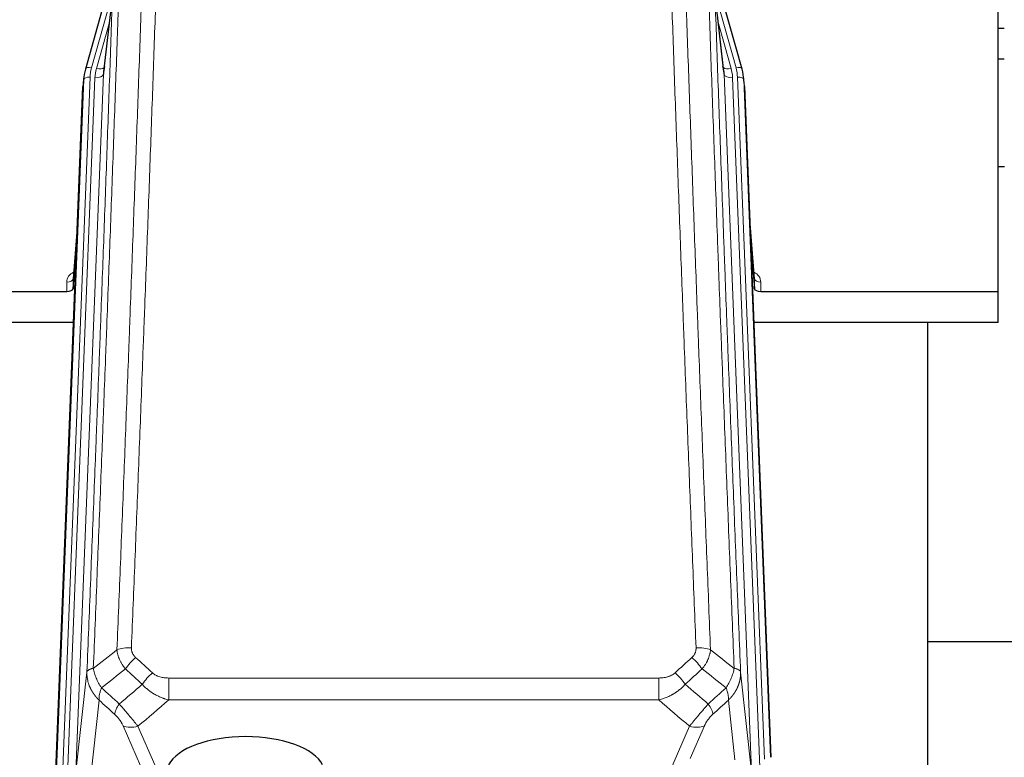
# Model space of a CAD drawing. Header units: inches. Extents: x 0 to 23760, y -13 to 16800.
# Tile 38 of 209: x 4834 to 5303, y 8328 to 8679. Entities that reach past the tile are written whole.
import ezdxf

# ---------------------------------------------------------------- set-up
doc = ezdxf.new("R2010")
doc.units = ezdxf.units.IN
doc.layers.add('254', color=7, linetype='Continuous', true_color=0xffffff)

msp = doc.modelspace()

# ---------------------------------------------------------------- linework, layer by layer
at = {"layer": '254', "color": 2, "linetype": 'Continuous', "lineweight": 25}
for p, q in [((4887.902, 8734.819), (4865.728, 8655.933)), ((5178.183, 8655.933), (5156.009, 8734.819)), ((5299.956, 8550.15), (5299.956, 8695.618)), ((4878.764, 8693.132), (4874.348, 8654.613)), ((5169.563, 8654.613), (5165.147, 8693.132)), ((5302.948, 8675.157), (5299.94, 8675.157)), ((5302.937, 8660.659), (5299.948, 8660.659)), ((4865.728, 8655.933), (4865.709, 8655.837)), ((5178.202, 8655.837), (5178.183, 8655.933)), ((4865.047, 8652.471), (4864.673, 8649.212)), ((5179.238, 8649.212), (5178.864, 8652.471)), ((4851.434, 8314.426), (4864.551, 8647.627)), ((5179.36, 8647.627), (5191.927, 8328.415)), ((5303.001, 8609.415), (5299.985, 8609.415)), ((4862.06, 8584.356), (4859.853, 8556.156)), ((5184.058, 8556.156), (5181.851, 8584.356)), ((4859.857, 8551.4), (4861.68, 8574.682)), ((5182.231, 8574.682), (5184.054, 8551.4)), ((4859.846, 8555.977), (4859.857, 8551.4)), ((5184.054, 8551.4), (5184.065, 8555.977)), ((4826.956, 8550.15), (4856.858, 8550.15)), ((5187.053, 8550.15), (5299.956, 8550.15)), ((5299.956, 8535.34), (5299.956, 8550.15)), ((4860.13, 8535.34), (4826.956, 8535.34)), ((5299.956, 8535.34), (5183.781, 8535.34)), ((5266.616, 8309.956), (5266.616, 8535.338)), ((5338.663, 8383.29), (5266.63, 8383.29))]:
    msp.add_line(p, q, dxfattribs=at)
at = {"layer": '254', "color": 110, "linetype": 'Continuous', "lineweight": 13}
for p, q in [((4878.689, 8692.341), (4868.616, 8656.507)), ((4878.635, 8691.62), (4874.258, 8653.44)), ((5175.295, 8656.507), (5165.222, 8692.341)), ((5169.653, 8653.44), (5165.276, 8691.62)), ((4876.989, 8677.652), (4870.963, 8656.214)), ((5166.922, 8677.652), (5172.948, 8656.214)), ((4874.258, 8653.44), (4861.192, 8321.546)), ((5182.719, 8321.546), (5169.653, 8653.44)), ((4851.814, 8317.864), (4864.925, 8650.886)), ((4867.919, 8652.106), (4854.808, 8319.084)), ((4857.2, 8319.919), (4870.266, 8651.813)), ((4864.925, 8650.886), (4864.551, 8647.627)), ((5186.565, 8323.632), (5173.645, 8651.813)), ((5188.77, 8327.529), (5175.992, 8652.106)), ((5179.36, 8647.627), (5178.986, 8650.886)), ((5178.986, 8650.886), (5191.681, 8328.421)), ((4862.053, 8584.164), (4859.846, 8555.977)), ((5184.065, 8555.977), (5181.858, 8584.164)), ((4856.858, 8550.15), (4856.848, 8554.566)), ((5187.063, 8554.566), (5187.053, 8550.15)), ((4861.192, 8321.546), (4866.44, 8368.952)), ((5177.471, 8368.952), (5182.719, 8321.546)), ((4905.369, 8366.152), (4905.369, 8355.72)), ((4905.369, 8366.152), (5138.542, 8366.152)), ((5138.542, 8366.152), (5138.542, 8355.72)), ((4872.254, 8355.601), (4867.03, 8308.401)), ((5138.542, 8355.72), (4905.369, 8355.72)), ((5174.804, 8327.166), (5171.657, 8355.601)), ((4891.993, 8324.419), (4883.681, 8343.35)), ((4890.743, 8343.201), (4898.8, 8324.849)), ((5138.012, 8308.681), (5153.169, 8343.201)), ((5160.23, 8343.35), (5153.455, 8327.92))]:
    msp.add_line(p, q, dxfattribs=at)
at = {"layer": '254', "color": 2, "linetype": 'Continuous', "lineweight": 25}
for centre, major_axis, ratio, start_param, end_param in [((4891.937, 8649.97), (27.027, -0.37), 0.8864308, 2.9096812, 3.1188327), ((4894.284, 8652.91), (-20.035, -0.399), 0.8846078, 6.0216334, 6.2307848), ((5149.627, 8652.91), (20.035, -0.399), 0.8846078, 0.0524005, 0.2615519), ((5151.974, 8649.97), (-27.027, -0.37), 0.8864308, 3.1643527, 3.3735041), ((4856.859, 8551.444), (-3, 0), 0.4313147, 1.5706417, 3.1078116), ((5187.052, 8551.444), (3, 0), 0.4313147, 3.1753737, 4.7125436), ((4941.956, 8320.877), (-37.64, 0), 0.4617486, 3.372107, 6.0525728)]:
    msp.add_ellipse(centre, major_axis=major_axis, ratio=ratio, start_param=start_param, end_param=end_param, dxfattribs=at)
at = {"layer": '254', "color": 110, "linetype": 'Continuous', "lineweight": 13}
for centre, major_axis, ratio, start_param, end_param in [((4868.616, 8655.122), (-2.888, 0.812), 0.4480327, 4.837666, 6.2831701), ((4891.937, 8651.356), (24.033, -0.038), 0.8858289, 2.8989744, 3.1081259), ((4894.284, 8651.063), (24.033, -0.038), 0.8858289, 2.8989744, 3.1081259), ((4870.266, 8653.66), (-3.997, 0.157), 0.4614673, 1.5889619, 3.1073983), ((4870.963, 8658.061), (-3.851, 1.082), 0.4480327, 1.6960734, 2.8915811), ((5172.948, 8658.061), (-3.851, -1.082), 0.4480327, 0.2500116, 1.4455193), ((5173.645, 8653.66), (-3.997, -0.157), 0.4614673, 0.0341943, 1.5526308), ((5149.627, 8651.063), (-24.033, -0.038), 0.8858289, 3.1750594, 3.3842109), ((5175.295, 8655.122), (-2.888, -0.812), 0.4480327, 3.1416079, 4.5871119), ((5151.974, 8651.356), (-24.033, -0.038), 0.8858289, 3.1750594, 3.3842109), ((4867.919, 8650.72), (-2.998, 0.118), 0.4614673, 4.7305545, 6.248991), ((5175.992, 8650.72), (-2.998, -0.118), 0.4614673, 3.175787, 4.6942235), ((4862.851, 8554.566), (6.003, -0.046), 0.8757409, 2.0547277, 3.1504318), ((4856.848, 8556.02), (3, 0.007), 0.4848086, 4.7112485, 6.2484184), ((5181.06, 8554.566), (-6.003, -0.046), 0.8757409, 3.1327535, 4.2284576), ((5187.063, 8556.02), (3, -0.007), 0.4848086, 3.1763596, 4.7135294), ((4887.63, 8376.243), (9.992, -0.404), 0.431453, 1.5882535, 2.3480729), ((5156.281, 8376.243), (9.992, 0.404), 0.431453, 0.7935197, 1.5533391), ((4889.602, 8371.65), (-6.729, -7.397), 0.3051216, 4.388767, 5.1358022), ((5154.309, 8371.65), (-6.729, 7.397), 0.3051216, 4.2889758, 5.0360109), ((4897.611, 8364.357), (6.736, 7.391), 0.3030979, 1.2497453, 1.9956357), ((5146.3, 8364.357), (-6.736, 7.391), 0.3030979, 4.2875497, 5.03344), ((4886.655, 8354.97), (6.719, 7.407), 0.3029797, 1.994528, 2.7400357), ((5157.256, 8354.97), (-6.719, 7.407), 0.3029797, 3.5431496, 4.2886573), ((4890.743, 8349.372), (9.156, 4.02), 0.5833249, 3.617995, 4.4616661), ((5153.169, 8349.372), (9.156, -4.02), 0.5833249, 4.9631119, 5.806783)]:
    msp.add_ellipse(centre, major_axis=major_axis, ratio=ratio, start_param=start_param, end_param=end_param, dxfattribs=at)
for points, knots in [([(4880.747, 8379.6), (4881.305, 8393.413), (4882.407, 8420.908), (4884.017, 8461.76), (4885.06, 8488.734), (4885.832, 8508.867), (4886.215, 8518.909), (4886.594, 8528.914), (4886.846, 8535.576), (4886.971, 8538.903), (4887.595, 8555.517), (4888.087, 8568.737), (4888.814, 8588.462), (4889.054, 8595.017), (4889.53, 8608.092), (4889.766, 8614.61), (4890.469, 8634.108), (4891.391, 8659.955), (4892.283, 8685.5), (4892.721, 8698.197)], [0, 0, 0, 0, 0.125, 0.25, 0.375, 0.375, 0.4375, 0.46875, 0.46875, 0.5, 0.5, 0.625, 0.625, 0.6875, 0.6875, 0.75, 0.75, 0.875, 1, 1, 1, 1]), ([(4899.589, 8699.564), (4899.151, 8686.85), (4898.261, 8661.272), (4897.34, 8635.392), (4896.638, 8615.869), (4896.402, 8609.343), (4895.926, 8596.252), (4895.686, 8589.688), (4894.961, 8569.939), (4894.47, 8556.702), (4893.846, 8540.066), (4893.721, 8536.735), (4893.47, 8530.065), (4893.091, 8520.047), (4892.709, 8509.992), (4891.938, 8489.834), (4890.896, 8462.825), (4889.288, 8421.921), (4888.188, 8394.391), (4887.63, 8380.561)], [0, 0, 0, 0, 0.125, 0.25, 0.25, 0.3125, 0.3125, 0.375, 0.375, 0.5, 0.5, 0.53125, 0.53125, 0.5625, 0.625, 0.625, 0.75, 0.875, 1, 1, 1, 1]), ([(5156.281, 8380.561), (5155.723, 8394.391), (5154.623, 8421.921), (5153.015, 8462.825), (5151.973, 8489.834), (5151.202, 8509.992), (5150.82, 8520.047), (5150.441, 8530.065), (5150.19, 8536.735), (5150.065, 8540.066), (5149.441, 8556.702), (5148.95, 8569.939), (5148.225, 8589.688), (5147.985, 8596.252), (5147.509, 8609.343), (5147.273, 8615.869), (5146.571, 8635.392), (5145.65, 8661.272), (5144.76, 8686.85), (5144.322, 8699.564)], [0, 0, 0, 0, 0.125, 0.25, 0.375, 0.375, 0.4375, 0.46875, 0.46875, 0.5, 0.5, 0.625, 0.625, 0.6875, 0.6875, 0.75, 0.75, 0.875, 1, 1, 1, 1]), ([(5151.19, 8698.197), (5151.628, 8685.5), (5152.52, 8659.955), (5153.442, 8634.108), (5154.145, 8614.61), (5154.381, 8608.092), (5154.857, 8595.017), (5155.098, 8588.462), (5155.824, 8568.737), (5156.316, 8555.517), (5156.94, 8538.903), (5157.065, 8535.576), (5157.317, 8528.914), (5157.696, 8518.909), (5158.079, 8508.867), (5158.851, 8488.734), (5159.894, 8461.76), (5161.504, 8420.908), (5162.606, 8393.413), (5163.164, 8379.6)], [0, 0, 0, 0, 0.125, 0.25, 0.25, 0.3125, 0.3125, 0.375, 0.375, 0.5, 0.5, 0.53125, 0.53125, 0.5625, 0.625, 0.625, 0.75, 0.875, 1, 1, 1, 1]), ([(4866.44, 8368.952), (4867.009, 8382.952), (4868.134, 8410.82), (4869.228, 8438.423), (4870.037, 8459.027), (4870.439, 8469.304), (4870.903, 8481.251), (4871.101, 8486.362), (4871.232, 8489.767), (4871.298, 8491.469), (4871.626, 8499.971), (4872.016, 8510.147), (4872.466, 8521.972), (4872.658, 8527.03), (4872.786, 8530.4), (4872.849, 8532.084), (4873.422, 8547.228), (4874.423, 8573.996), (4875.878, 8613.69), (4877.284, 8652.924), (4878.19, 8678.773), (4878.635, 8691.62)], [0, 0, 0, 0, 0.125, 0.25, 0.25, 0.3125, 0.34375, 0.359375, 0.359375, 0.375, 0.375, 0.4375, 0.46875, 0.484375, 0.484375, 0.5, 0.5, 0.625, 0.75, 0.875, 1, 1, 1, 1]), ([(4881.724, 8694.629), (4881.668, 8693.017), (4881.612, 8691.403), (4881.5, 8688.174), (4881.332, 8683.327), (4880.936, 8671.992), (4880.593, 8662.233), (4879.9, 8642.656), (4878.959, 8616.4), (4877.501, 8576.555), (4876.497, 8549.684), (4875.923, 8534.483), (4875.859, 8532.793), (4875.731, 8529.41), (4875.538, 8524.333), (4875.087, 8512.462), (4874.695, 8502.248), (4874.367, 8493.713), (4874.301, 8492.005), (4874.169, 8488.587), (4873.971, 8483.457), (4873.506, 8471.465), (4873.103, 8461.149), (4872.291, 8440.467), (4871.194, 8412.759), (4870.066, 8384.786), (4869.495, 8370.733)], [0, 0, 0, 0, 0.015625, 0.015625, 0.03125, 0.0625, 0.125, 0.125, 0.25, 0.375, 0.5, 0.5, 0.515625, 0.515625, 0.53125, 0.5625, 0.625, 0.625, 0.640625, 0.640625, 0.65625, 0.6875, 0.75, 0.75, 0.875, 1, 1, 1, 1]), ([(5174.416, 8370.733), (5173.845, 8384.786), (5172.717, 8412.756), (5171.072, 8454.308), (5170.005, 8481.739), (5169.217, 8502.212), (5168.826, 8512.423), (5168.374, 8524.291), (5168.182, 8529.368), (5168.054, 8532.751), (5167.99, 8534.441), (5167.671, 8542.887), (5167.291, 8552.994), (5166.854, 8564.738), (5166.667, 8569.76), (5166.543, 8573.106), (5166.481, 8574.778), (5165.925, 8589.815), (5164.952, 8616.39), (5163.541, 8655.783), (5162.633, 8681.732), (5162.187, 8694.629)], [0, 0, 0, 0, 0.125, 0.25, 0.375, 0.375, 0.4375, 0.46875, 0.484375, 0.484375, 0.5, 0.5, 0.5625, 0.59375, 0.609375, 0.609375, 0.625, 0.625, 0.75, 0.875, 1, 1, 1, 1]), ([(5165.276, 8691.62), (5165.721, 8678.773), (5166.627, 8652.922), (5168.034, 8613.678), (5169.004, 8587.204), (5169.558, 8572.225), (5169.62, 8570.56), (5169.744, 8567.226), (5169.93, 8562.223), (5170.367, 8550.524), (5170.745, 8540.455), (5171.063, 8532.041), (5171.127, 8530.357), (5171.255, 8526.988), (5171.446, 8521.93), (5171.897, 8510.106), (5172.287, 8499.934), (5173.073, 8479.538), (5174.136, 8452.211), (5175.777, 8410.817), (5176.902, 8382.952), (5177.471, 8368.952)], [0, 0, 0, 0, 0.125, 0.25, 0.375, 0.375, 0.390625, 0.390625, 0.40625, 0.4375, 0.5, 0.5, 0.515625, 0.515625, 0.53125, 0.5625, 0.625, 0.625, 0.75, 0.875, 1, 1, 1, 1]), ([(4884.78, 8370.482), (4884.489, 8370.826), (4884.212, 8371.177), (4883.883, 8371.625), (4883.819, 8371.715), (4883.69, 8371.896), (4883.627, 8371.987), (4883.441, 8372.26), (4883.32, 8372.443), (4882.971, 8372.997), (4882.536, 8373.743), (4882.163, 8374.506), (4881.907, 8375.085), (4881.826, 8375.279), (4881.71, 8375.572), (4881.672, 8375.67), (4881.599, 8375.866), (4881.563, 8375.964), (4881.391, 8376.455), (4881.27, 8376.847), (4881.063, 8377.633), (4880.89, 8378.419), (4880.783, 8379.206), (4880.747, 8379.6)], [0, 0, 0, 0, 0.125, 0.125, 0.15625, 0.15625, 0.1875, 0.1875, 0.25, 0.25, 0.375, 0.5, 0.5, 0.5625, 0.5625, 0.59375, 0.59375, 0.625, 0.625, 0.75, 0.75, 0.875, 1, 1, 1, 1]), ([(4889.602, 8375.949), (4889.436, 8376.101), (4889.278, 8376.26), (4889.092, 8376.467), (4889.055, 8376.509), (4888.983, 8376.593), (4888.947, 8376.636), (4888.843, 8376.766), (4888.776, 8376.853), (4888.584, 8377.119), (4888.349, 8377.484), (4888.159, 8377.869), (4888.033, 8378.166), (4887.993, 8378.266), (4887.939, 8378.418), (4887.921, 8378.469), (4887.888, 8378.571), (4887.872, 8378.623), (4887.796, 8378.88), (4887.748, 8379.087), (4887.675, 8379.504), (4887.651, 8379.713), (4887.624, 8380.135), (4887.622, 8380.347), (4887.63, 8380.561)], [0, 0, 0, 0, 0.125, 0.125, 0.15625, 0.15625, 0.1875, 0.1875, 0.25, 0.25, 0.375, 0.5, 0.5, 0.5625, 0.5625, 0.59375, 0.59375, 0.625, 0.625, 0.75, 0.75, 0.875, 0.875, 1, 1, 1, 1]), ([(5156.281, 8380.561), (5156.29, 8380.347), (5156.287, 8380.134), (5156.27, 8379.868), (5156.266, 8379.815), (5156.256, 8379.708), (5156.251, 8379.655), (5156.232, 8379.496), (5156.216, 8379.391), (5156.161, 8379.077), (5156.112, 8378.87), (5155.992, 8378.463), (5155.92, 8378.263), (5155.794, 8377.966), (5155.749, 8377.868), (5155.676, 8377.722), (5155.651, 8377.674), (5155.6, 8377.577), (5155.574, 8377.53), (5155.439, 8377.293), (5155.321, 8377.11), (5155.065, 8376.757), (5154.927, 8376.587), (5154.632, 8376.259), (5154.475, 8376.101), (5154.309, 8375.949)], [0, 0, 0, 0, 0.125, 0.125, 0.15625, 0.15625, 0.1875, 0.1875, 0.25, 0.25, 0.375, 0.375, 0.5, 0.5, 0.5625, 0.5625, 0.59375, 0.59375, 0.625, 0.625, 0.75, 0.75, 0.875, 0.875, 1, 1, 1, 1]), ([(5163.164, 8379.6), (5163.128, 8379.206), (5163.075, 8378.811), (5162.986, 8378.317), (5162.968, 8378.218), (5162.928, 8378.02), (5162.907, 8377.921), (5162.842, 8377.624), (5162.794, 8377.427), (5162.637, 8376.836), (5162.396, 8376.052), (5162.088, 8375.276), (5161.832, 8374.697), (5161.72, 8374.456), (5161.601, 8374.216), (5161.553, 8374.12), (5161.529, 8374.072), (5161.456, 8373.929), (5161.406, 8373.834), (5161.152, 8373.359), (5160.934, 8372.985), (5160.468, 8372.25), (5159.974, 8371.526), (5159.422, 8370.826), (5159.131, 8370.482)], [0, 0, 0, 0, 0.125, 0.125, 0.15625, 0.15625, 0.1875, 0.1875, 0.25, 0.25, 0.375, 0.5, 0.5, 0.5625, 0.578125, 0.578125, 0.59375, 0.59375, 0.625, 0.625, 0.75, 0.75, 0.875, 1, 1, 1, 1]), ([(4872.254, 8355.601), (4872.237, 8355.617), (4872.203, 8355.651), (4872.152, 8355.701), (4872.1, 8355.752), (4872.049, 8355.803), (4871.998, 8355.854), (4871.948, 8355.905), (4871.897, 8355.956), (4871.847, 8356.008), (4871.796, 8356.06), (4871.746, 8356.111), (4871.696, 8356.163), (4871.646, 8356.216), (4871.597, 8356.268), (4871.547, 8356.321), (4871.498, 8356.373), (4871.449, 8356.426), (4871.4, 8356.479), (4871.351, 8356.533), (4871.303, 8356.586), (4871.254, 8356.64), (4871.206, 8356.693), (4871.158, 8356.747), (4871.11, 8356.801), (4871.062, 8356.856), (4871.015, 8356.91), (4870.967, 8356.965), (4870.92, 8357.019), (4870.873, 8357.074), (4870.826, 8357.129), (4870.779, 8357.185), (4870.733, 8357.24), (4870.687, 8357.296), (4870.641, 8357.351), (4870.595, 8357.407), (4870.549, 8357.463), (4870.503, 8357.52), (4870.458, 8357.576), (4870.413, 8357.633), (4870.368, 8357.689), (4870.323, 8357.746), (4870.279, 8357.803), (4870.234, 8357.861), (4870.19, 8357.918), (4870.146, 8357.975), (4870.102, 8358.033), (4870.059, 8358.091), (4870.015, 8358.149), (4869.972, 8358.207), (4869.929, 8358.265), (4869.886, 8358.324), (4869.844, 8358.383), (4869.802, 8358.441), (4869.759, 8358.5), (4869.718, 8358.559), (4869.676, 8358.619), (4869.634, 8358.678), (4869.593, 8358.738), (4869.552, 8358.797), (4869.511, 8358.857), (4869.471, 8358.917), (4869.43, 8358.977), (4869.39, 8359.038), (4869.35, 8359.098), (4869.31, 8359.159), (4869.271, 8359.219), (4869.231, 8359.28), (4869.192, 8359.341), (4869.154, 8359.403), (4869.115, 8359.464), (4869.077, 8359.525), (4869.038, 8359.587), (4869, 8359.649), (4868.963, 8359.711), (4868.925, 8359.773), (4868.888, 8359.835), (4868.851, 8359.897), (4868.814, 8359.96), (4868.778, 8360.022), (4868.741, 8360.085), (4868.705, 8360.148), (4868.67, 8360.211), (4868.634, 8360.274), (4868.599, 8360.337), (4868.564, 8360.401), (4868.529, 8360.464), (4868.494, 8360.528), (4868.46, 8360.592), (4868.426, 8360.656), (4868.392, 8360.72), (4868.358, 8360.784), (4868.325, 8360.849), (4868.292, 8360.913), (4868.259, 8360.978), (4868.227, 8361.043), (4868.194, 8361.107), (4868.162, 8361.172), (4868.13, 8361.238), (4868.099, 8361.303), (4868.068, 8361.368), (4868.037, 8361.434), (4868.006, 8361.499), (4867.975, 8361.565), (4867.945, 8361.631), (4867.915, 8361.697), (4867.886, 8361.763), (4867.856, 8361.829), (4867.658, 8362.28), (4867.324, 8363.13), (4866.936, 8364.398), (4866.65, 8365.697), (4866.472, 8367.02), (4866.429, 8367.946), (4866.429, 8368.471), (4866.43, 8368.591), (4866.432, 8368.711), (4866.435, 8368.832), (4866.438, 8368.912), (4866.44, 8368.952)], [0, 0, 0, 0, 0.0045083, 0.0090195, 0.0135338, 0.0180512, 0.0225715, 0.0270949, 0.0316214, 0.0361509, 0.0406834, 0.0452189, 0.0497575, 0.0542992, 0.0588439, 0.0633916, 0.0679424, 0.0724963, 0.0770532, 0.0816132, 0.0861762, 0.0907423, 0.0953114, 0.0998837, 0.104459, 0.1090373, 0.1136188, 0.1182033, 0.1227909, 0.1273815, 0.1319753, 0.1365721, 0.141172, 0.145775, 0.1503811, 0.1549903, 0.1596025, 0.1642179, 0.1688364, 0.1734579, 0.1780826, 0.1827103, 0.1873412, 0.1919752, 0.1966123, 0.2012524, 0.2058957, 0.2105422, 0.2151917, 0.2198443, 0.2245001, 0.229159, 0.233821, 0.2384861, 0.2431544, 0.2478258, 0.2525003, 0.2571779, 0.2618587, 0.2665427, 0.2712297, 0.2759199, 0.2806133, 0.2853097, 0.2900094, 0.2947122, 0.2994181, 0.3041272, 0.3088394, 0.3135548, 0.3182733, 0.322995, 0.3277199, 0.3324479, 0.3371791, 0.3419135, 0.346651, 0.3513917, 0.3561355, 0.3608826, 0.3656328, 0.3703861, 0.3751427, 0.3799024, 0.3846654, 0.3894315, 0.3942008, 0.3989732, 0.4037489, 0.4085278, 0.4133098, 0.4180951, 0.4228835, 0.4276751, 0.43247, 0.437268, 0.4420692, 0.4468737, 0.4516813, 0.4564922, 0.4613063, 0.4661235, 0.470944, 0.4757677, 0.4805947, 0.4854248, 0.4902582, 0.4950947, 0.4999345, 0.5888915, 0.6791125, 0.7706071, 0.8633844, 0.9574535, 0.965938, 0.9744348, 0.9829441, 0.9914659, 1, 1, 1, 1]), ([(4869.495, 8370.733), (4869.269, 8370.696), (4869.052, 8370.654), (4868.642, 8370.558), (4868.448, 8370.505), (4868.084, 8370.389), (4867.914, 8370.326), (4867.6, 8370.19), (4867.455, 8370.117), (4867.194, 8369.964), (4867.077, 8369.883), (4866.871, 8369.714), (4866.782, 8369.626), (4866.559, 8369.351), (4866.469, 8369.156), (4866.44, 8368.952)], [0, 0, 0, 0, 0.125, 0.125, 0.25, 0.25, 0.375, 0.375, 0.5, 0.5, 0.625, 0.625, 0.75, 0.75, 1, 1, 1, 1]), ([(4873.36, 8361.487), (4872.857, 8362.235), (4872.395, 8363.002), (4871.769, 8364.164), (4871.571, 8364.553), (4871.199, 8365.334), (4871.024, 8365.725), (4870.536, 8366.899), (4870.259, 8367.681), (4869.802, 8369.225), (4869.624, 8369.988), (4869.495, 8370.733)], [0, 0, 0, 0, 0.25, 0.25, 0.375, 0.375, 0.5, 0.5, 0.75, 0.75, 1, 1, 1, 1]), ([(4905.369, 8366.152), (4905.016, 8366.152), (4904.662, 8366.162), (4904.221, 8366.189), (4904.133, 8366.195), (4903.957, 8366.209), (4903.869, 8366.216), (4903.605, 8366.241), (4903.431, 8366.26), (4902.909, 8366.327), (4902.564, 8366.384), (4901.881, 8366.523), (4901.544, 8366.606), (4900.876, 8366.8), (4900.546, 8366.912), (4900.18, 8367.056), (4900.14, 8367.073), (4900.059, 8367.106), (4899.939, 8367.156), (4899.661, 8367.278), (4899.429, 8367.392), (4898.975, 8367.63), (4898.684, 8367.805), (4898.127, 8368.189), (4897.861, 8368.398), (4897.611, 8368.627)], [0, 0, 0, 0, 0.125, 0.125, 0.15625, 0.15625, 0.1875, 0.1875, 0.25, 0.25, 0.375, 0.375, 0.5, 0.5, 0.625, 0.625, 0.640625, 0.640625, 0.65625, 0.6875, 0.75, 0.75, 0.875, 0.875, 1, 1, 1, 1]), ([(5146.3, 8368.627), (5146.175, 8368.512), (5146.045, 8368.402), (5145.843, 8368.243), (5145.775, 8368.19), (5145.637, 8368.089), (5145.568, 8368.039), (5145.215, 8367.797), (5144.921, 8367.621), (5144.311, 8367.303), (5143.995, 8367.16), (5143.587, 8367), (5143.505, 8366.969), (5143.34, 8366.909), (5143.258, 8366.88), (5143.01, 8366.796), (5142.843, 8366.744), (5142.342, 8366.599), (5142.005, 8366.517), (5141.325, 8366.38), (5140.983, 8366.324), (5140.293, 8366.237), (5139.946, 8366.204), (5139.247, 8366.162), (5138.895, 8366.152), (5138.542, 8366.152)], [0, 0, 0, 0, 0.0625, 0.0625, 0.09375, 0.09375, 0.125, 0.125, 0.25, 0.25, 0.375, 0.375, 0.40625, 0.40625, 0.4375, 0.4375, 0.5, 0.5, 0.625, 0.625, 0.75, 0.75, 0.875, 0.875, 1, 1, 1, 1]), ([(5174.416, 8370.733), (5174.287, 8369.988), (5174.109, 8369.225), (5173.652, 8367.681), (5173.375, 8366.899), (5172.887, 8365.725), (5172.712, 8365.334), (5172.34, 8364.553), (5172.142, 8364.164), (5171.516, 8363.002), (5171.054, 8362.235), (5170.551, 8361.487)], [0, 0, 0, 0, 0.25, 0.25, 0.5, 0.5, 0.625, 0.625, 0.75, 0.75, 1, 1, 1, 1]), ([(5177.471, 8368.952), (5177.472, 8368.932), (5177.474, 8368.892), (5177.475, 8368.833), (5177.477, 8368.773), (5177.478, 8368.713), (5177.48, 8368.654), (5177.48, 8368.594), (5177.481, 8368.534), (5177.482, 8368.475), (5177.482, 8368.415), (5177.482, 8368.355), (5177.482, 8368.296), (5177.481, 8368.236), (5177.48, 8368.176), (5177.479, 8368.117), (5177.478, 8368.057), (5177.477, 8367.998), (5177.475, 8367.938), (5177.473, 8367.879), (5177.471, 8367.819), (5177.469, 8367.76), (5177.466, 8367.7), (5177.463, 8367.641), (5177.46, 8367.581), (5177.457, 8367.522), (5177.453, 8367.463), (5177.449, 8367.403), (5177.445, 8367.344), (5177.441, 8367.285), (5177.437, 8367.225), (5177.432, 8367.166), (5177.427, 8367.107), (5177.422, 8367.048), (5177.417, 8366.989), (5177.411, 8366.929), (5177.405, 8366.87), (5177.399, 8366.811), (5177.393, 8366.752), (5177.387, 8366.693), (5177.38, 8366.634), (5177.373, 8366.575), (5177.366, 8366.516), (5177.358, 8366.458), (5177.351, 8366.399), (5177.343, 8366.34), (5177.335, 8366.281), (5177.327, 8366.223), (5177.318, 8366.164), (5177.309, 8366.105), (5177.301, 8366.047), (5177.291, 8365.988), (5177.282, 8365.93), (5177.272, 8365.871), (5177.263, 8365.813), (5177.253, 8365.754), (5177.242, 8365.696), (5177.232, 8365.638), (5177.221, 8365.579), (5177.21, 8365.521), (5177.199, 8365.463), (5177.188, 8365.405), (5177.177, 8365.347), (5177.165, 8365.289), (5177.153, 8365.231), (5177.141, 8365.173), (5177.128, 8365.115), (5177.116, 8365.057), (5177.103, 8364.999), (5177.09, 8364.941), (5177.077, 8364.884), (5177.064, 8364.826), (5177.05, 8364.769), (5177.036, 8364.711), (5177.022, 8364.654), (5177.008, 8364.596), (5176.993, 8364.539), (5176.979, 8364.481), (5176.964, 8364.424), (5176.949, 8364.367), (5176.934, 8364.31), (5176.918, 8364.253), (5176.902, 8364.196), (5176.887, 8364.139), (5176.87, 8364.082), (5176.854, 8364.025), (5176.838, 8363.968), (5176.821, 8363.912), (5176.804, 8363.855), (5176.787, 8363.798), (5176.77, 8363.742), (5176.752, 8363.685), (5176.735, 8363.629), (5176.717, 8363.573), (5176.699, 8363.516), (5176.681, 8363.46), (5176.662, 8363.404), (5176.644, 8363.348), (5176.625, 8363.292), (5176.606, 8363.236), (5176.586, 8363.18), (5176.567, 8363.124), (5176.547, 8363.068), (5176.528, 8363.013), (5176.508, 8362.957), (5176.487, 8362.902), (5176.467, 8362.846), (5176.447, 8362.791), (5176.426, 8362.735), (5176.405, 8362.68), (5176.384, 8362.625), (5176.362, 8362.57), (5176.341, 8362.515), (5176.319, 8362.46), (5176.297, 8362.405), (5176.275, 8362.35), (5176.253, 8362.296), (5176.231, 8362.241), (5176.208, 8362.186), (5176.185, 8362.132), (5176.162, 8362.077), (5176.139, 8362.023), (5176.116, 8361.969), (5176.092, 8361.915), (5176.069, 8361.861), (5176.045, 8361.806), (5176.021, 8361.753), (5175.997, 8361.699), (5175.972, 8361.645), (5175.948, 8361.591), (5175.923, 8361.538), (5175.898, 8361.484), (5175.873, 8361.431), (5175.848, 8361.377), (5175.822, 8361.324), (5175.797, 8361.271), (5175.771, 8361.218), (5175.745, 8361.165), (5175.719, 8361.112), (5175.693, 8361.059), (5175.666, 8361.006), (5175.64, 8360.953), (5175.613, 8360.901), (5175.586, 8360.848), (5175.559, 8360.796), (5175.531, 8360.744), (5175.504, 8360.691), (5175.476, 8360.639), (5175.449, 8360.587), (5175.421, 8360.535), (5175.393, 8360.483), (5175.364, 8360.431), (5175.336, 8360.38), (5175.307, 8360.328), (5175.278, 8360.277), (5175.25, 8360.225), (5175.22, 8360.174), (5175.191, 8360.123), (5175.162, 8360.071), (5175.132, 8360.02), (5175.103, 8359.969), (5175.073, 8359.919), (5175.043, 8359.868), (5175.013, 8359.817), (5174.982, 8359.766), (5174.952, 8359.716), (5174.921, 8359.666), (5174.89, 8359.615), (5174.859, 8359.565), (5174.828, 8359.515), (5174.797, 8359.465), (5174.766, 8359.415), (5174.734, 8359.365), (5174.702, 8359.316), (5174.671, 8359.266), (5174.639, 8359.216), (5174.606, 8359.167), (5174.574, 8359.118), (5174.542, 8359.069), (5174.509, 8359.019), (5174.476, 8358.97), (5174.444, 8358.922), (5174.411, 8358.873), (5174.377, 8358.824), (5174.344, 8358.775), (5174.311, 8358.727), (5174.277, 8358.678), (5174.243, 8358.63), (5174.21, 8358.582), (5174.176, 8358.534), (5174.141, 8358.486), (5174.107, 8358.438), (5174.073, 8358.39), (5174.038, 8358.343), (5174.004, 8358.295), (5173.969, 8358.248), (5173.934, 8358.2), (5173.899, 8358.153), (5173.863, 8358.106), (5173.828, 8358.059), (5173.793, 8358.012), (5173.757, 8357.965), (5173.721, 8357.918), (5173.685, 8357.872), (5173.649, 8357.825), (5173.613, 8357.779), (5173.577, 8357.732), (5173.541, 8357.686), (5173.504, 8357.64), (5173.468, 8357.594), (5173.431, 8357.548), (5173.394, 8357.503), (5173.357, 8357.457), (5173.32, 8357.411), (5173.282, 8357.366), (5173.245, 8357.321), (5173.208, 8357.275), (5173.17, 8357.23), (5173.132, 8357.185), (5173.094, 8357.14), (5173.056, 8357.096), (5173.018, 8357.051), (5172.98, 8357.007), (5172.942, 8356.962), (5172.903, 8356.918), (5172.865, 8356.874), (5172.826, 8356.83), (5172.787, 8356.786), (5172.748, 8356.742), (5172.709, 8356.698), (5172.67, 8356.654), (5172.631, 8356.611), (5172.591, 8356.567), (5172.552, 8356.524), (5172.512, 8356.481), (5172.473, 8356.438), (5172.433, 8356.395), (5172.393, 8356.352), (5172.353, 8356.309), (5172.313, 8356.267), (5172.273, 8356.224), (5172.232, 8356.182), (5172.192, 8356.139), (5172.151, 8356.097), (5172.111, 8356.055), (5172.07, 8356.013), (5172.029, 8355.972), (5171.988, 8355.93), (5171.947, 8355.888), (5171.906, 8355.847), (5171.864, 8355.805), (5171.823, 8355.764), (5171.782, 8355.723), (5171.74, 8355.682), (5171.698, 8355.641), (5171.671, 8355.614), (5171.657, 8355.601)], [0, 0, 0, 0, 0.0042303, 0.0084583, 0.0126838, 0.016907, 0.0211277, 0.0253461, 0.0295621, 0.0337757, 0.037987, 0.0421959, 0.0464023, 0.0506064, 0.0548082, 0.0590075, 0.0632045, 0.0673991, 0.0715913, 0.0757811, 0.0799686, 0.0841537, 0.0883364, 0.0925167, 0.0966947, 0.1008703, 0.1050435, 0.1092144, 0.1133829, 0.117549, 0.1217128, 0.1258741, 0.1300332, 0.1341898, 0.1383441, 0.1424961, 0.1466456, 0.1507929, 0.1549377, 0.1590802, 0.1632203, 0.1673581, 0.1714935, 0.1756266, 0.1797573, 0.1838856, 0.1880116, 0.1921352, 0.1962565, 0.2003755, 0.204492, 0.2086063, 0.2127182, 0.2168277, 0.2209349, 0.2250397, 0.2291422, 0.2332423, 0.2373401, 0.2414356, 0.2455287, 0.2496195, 0.2537079, 0.257794, 0.2618777, 0.2659591, 0.2700382, 0.2741149, 0.2781893, 0.2822614, 0.2863311, 0.2903985, 0.2944635, 0.2985262, 0.3025866, 0.3066447, 0.3107004, 0.3147538, 0.3188048, 0.3228536, 0.3269, 0.3309441, 0.3349858, 0.3390253, 0.3430624, 0.3470972, 0.3511296, 0.3551598, 0.3591876, 0.3632131, 0.3672363, 0.3712571, 0.3752757, 0.3792919, 0.3833058, 0.3873174, 0.3913267, 0.3953337, 0.3993384, 0.4033407, 0.4073408, 0.4113385, 0.4153339, 0.419327, 0.4233179, 0.4273064, 0.4312926, 0.4352765, 0.4392581, 0.4432373, 0.4472143, 0.451189, 0.4551614, 0.4591315, 0.4630993, 0.4670648, 0.471028, 0.4749889, 0.4789475, 0.4829038, 0.4868578, 0.4908095, 0.494759, 0.4987061, 0.502651, 0.5065936, 0.5105338, 0.5144718, 0.5184076, 0.522341, 0.5262721, 0.530201, 0.5341276, 0.5380519, 0.5419739, 0.5458936, 0.5498111, 0.5537262, 0.5576392, 0.5615498, 0.5654581, 0.5693642, 0.573268, 0.5771696, 0.5810688, 0.5849658, 0.5888606, 0.592753, 0.5966432, 0.6005311, 0.6044168, 0.6083002, 0.6121813, 0.6160602, 0.6199368, 0.6238111, 0.6276832, 0.6315531, 0.6354206, 0.6392859, 0.643149, 0.6470098, 0.6508684, 0.6547247, 0.6585787, 0.6624305, 0.66628, 0.6701273, 0.6739724, 0.6778152, 0.6816557, 0.685494, 0.6893301, 0.6931639, 0.6969955, 0.7008248, 0.7046519, 0.7084768, 0.7122994, 0.7161198, 0.7199379, 0.7237539, 0.7275675, 0.731379, 0.7351882, 0.7389952, 0.7427999, 0.7466024, 0.7504027, 0.7542008, 0.7579966, 0.7617902, 0.7655816, 0.7693708, 0.7731577, 0.7769424, 0.7807249, 0.7845052, 0.7882833, 0.7920591, 0.7958327, 0.7996042, 0.8033734, 0.8071403, 0.8109051, 0.8146677, 0.818428, 0.8221862, 0.8259421, 0.8296958, 0.8334474, 0.8371967, 0.8409438, 0.8446887, 0.8484314, 0.8521719, 0.8559102, 0.8596463, 0.8633802, 0.867112, 0.8708415, 0.8745688, 0.8782939, 0.8820169, 0.8857376, 0.8894562, 0.8931726, 0.8968867, 0.9005987, 0.9043086, 0.9080162, 0.9117216, 0.9154249, 0.919126, 0.9228249, 0.9265216, 0.9302161, 0.9339085, 0.9375987, 0.9412867, 0.9449725, 0.9486562, 0.9523377, 0.956017, 0.9596942, 0.9633691, 0.967042, 0.9707126, 0.9743811, 0.9780474, 0.9817116, 0.9853736, 0.9890334, 0.9926911, 0.9963466, 1, 1, 1, 1]), ([(5177.471, 8368.952), (5177.442, 8369.156), (5177.352, 8369.351), (5177.129, 8369.626), (5177.04, 8369.714), (5176.834, 8369.883), (5176.717, 8369.964), (5176.456, 8370.117), (5176.311, 8370.19), (5175.997, 8370.326), (5175.827, 8370.389), (5175.463, 8370.505), (5175.269, 8370.558), (5174.859, 8370.654), (5174.642, 8370.696), (5174.416, 8370.733)], [0, 0, 0, 0, 0.25, 0.25, 0.375, 0.375, 0.5, 0.5, 0.625, 0.625, 0.75, 0.75, 0.875, 0.875, 1, 1, 1, 1]), ([(4905.369, 8355.72), (4904.772, 8355.872), (4904.104, 8356.066), (4903.44, 8356.286), (4903.293, 8356.336), (4903.219, 8356.361), (4902.999, 8356.437), (4902.852, 8356.49), (4902.415, 8356.65), (4902.125, 8356.761), (4901.263, 8357.111), (4900.698, 8357.363), (4899.585, 8357.908), (4899.038, 8358.201), (4898.232, 8358.671), (4897.833, 8358.914), (4897.439, 8359.169), (4897.243, 8359.299), (4897.178, 8359.342), (4897.048, 8359.43), (4896.984, 8359.474), (4896.405, 8359.874), (4895.908, 8360.245), (4894.953, 8361.023), (4894.494, 8361.428), (4893.614, 8362.273), (4893.194, 8362.713), (4892.793, 8363.171)], [0, 0, 0, 0, 0.125, 0.140625, 0.140625, 0.15625, 0.15625, 0.1875, 0.1875, 0.25, 0.25, 0.375, 0.375, 0.5, 0.5, 0.5625, 0.59375, 0.59375, 0.609375, 0.609375, 0.625, 0.625, 0.75, 0.75, 0.875, 0.875, 1, 1, 1, 1]), ([(5151.118, 8363.171), (5150.918, 8362.943), (5150.712, 8362.718), (5150.395, 8362.386), (5150.288, 8362.276), (5150.071, 8362.059), (5149.962, 8361.952), (5149.409, 8361.421), (5148.948, 8361.014), (5147.991, 8360.236), (5147.495, 8359.865), (5146.853, 8359.423), (5146.724, 8359.335), (5146.528, 8359.206), (5146.462, 8359.163), (5146.331, 8359.078), (5146.265, 8359.036), (5145.934, 8358.826), (5145.599, 8358.623), (5145.259, 8358.427), (5145.123, 8358.349), (5145.055, 8358.311), (5144.849, 8358.196), (5144.712, 8358.121), (5144.298, 8357.9), (5144.021, 8357.759), (5143.183, 8357.35), (5142.618, 8357.098), (5141.475, 8356.636), (5140.897, 8356.425), (5139.729, 8356.043), (5139.138, 8355.872), (5138.542, 8355.72)], [0, 0, 0, 0, 0.0625, 0.0625, 0.09375, 0.09375, 0.125, 0.125, 0.25, 0.25, 0.375, 0.375, 0.40625, 0.40625, 0.421875, 0.421875, 0.4375, 0.4375, 0.5, 0.515625, 0.515625, 0.53125, 0.53125, 0.5625, 0.5625, 0.625, 0.625, 0.75, 0.75, 0.875, 0.875, 1, 1, 1, 1]), ([(4872.254, 8355.601), (4872.208, 8355.973), (4872.199, 8356.384), (4872.24, 8357.049), (4872.262, 8357.279), (4872.325, 8357.753), (4872.365, 8357.997), (4872.461, 8358.498), (4872.518, 8358.755), (4872.647, 8359.279), (4872.719, 8359.546), (4872.879, 8360.089), (4872.966, 8360.364), (4873.153, 8360.921), (4873.253, 8361.203), (4873.36, 8361.487)], [0, 0, 0, 0, 0.25, 0.25, 0.375, 0.375, 0.5, 0.5, 0.625, 0.625, 0.75, 0.75, 0.875, 0.875, 1, 1, 1, 1]), ([(5170.551, 8361.487), (5170.658, 8361.203), (5170.758, 8360.921), (5170.945, 8360.364), (5171.032, 8360.089), (5171.192, 8359.546), (5171.264, 8359.279), (5171.393, 8358.755), (5171.45, 8358.498), (5171.546, 8357.997), (5171.586, 8357.753), (5171.649, 8357.279), (5171.671, 8357.049), (5171.712, 8356.384), (5171.703, 8355.973), (5171.657, 8355.601)], [0, 0, 0, 0, 0.125, 0.125, 0.25, 0.25, 0.375, 0.375, 0.5, 0.5, 0.625, 0.625, 0.75, 0.75, 1, 1, 1, 1]), ([(4890.743, 8343.201), (4890.421, 8343.601), (4890.09, 8344.01), (4889.413, 8344.843), (4889.066, 8345.268), (4888.532, 8345.917), (4888.352, 8346.135), (4888.078, 8346.466), (4887.986, 8346.576), (4887.848, 8346.743), (4887.801, 8346.799), (4887.709, 8346.911), (4887.662, 8346.967), (4887.244, 8347.469), (4886.493, 8348.367), (4885.728, 8349.273), (4885.149, 8349.955), (4884.955, 8350.182), (4884.663, 8350.525), (4884.566, 8350.639), (4884.419, 8350.81), (4884.37, 8350.868), (4884.272, 8350.982), (4884.223, 8351.039), (4883.783, 8351.552), (4883.393, 8352.004), (4882.618, 8352.899), (4882.232, 8353.342), (4881.847, 8353.781)], [0, 0, 0, 0, 0.125, 0.125, 0.25, 0.25, 0.3125, 0.3125, 0.34375, 0.34375, 0.359375, 0.359375, 0.375, 0.375, 0.5, 0.625, 0.625, 0.6875, 0.6875, 0.71875, 0.71875, 0.734375, 0.734375, 0.75, 0.75, 0.875, 0.875, 1, 1, 1, 1]), ([(5162.064, 8353.781), (5161.68, 8353.342), (5160.91, 8352.458), (5160.134, 8351.559), (5159.55, 8350.878), (5159.355, 8350.651), (5159.111, 8350.365), (5159.062, 8350.307), (5158.965, 8350.193), (5158.819, 8350.021), (5158.673, 8349.85), (5158.189, 8349.28), (5157.805, 8348.826), (5157.046, 8347.923), (5156.671, 8347.474), (5156.206, 8346.915), (5156.113, 8346.803), (5155.929, 8346.581), (5155.654, 8346.249), (5155.384, 8345.922), (5154.849, 8345.272), (5154.502, 8344.847), (5153.992, 8344.221), (5153.824, 8344.014), (5153.576, 8343.706), (5153.493, 8343.604), (5153.33, 8343.401), (5153.249, 8343.301), (5153.169, 8343.201)], [0, 0, 0, 0, 0.125, 0.25, 0.25, 0.3125, 0.3125, 0.328125, 0.328125, 0.34375, 0.375, 0.375, 0.5, 0.5, 0.625, 0.625, 0.65625, 0.65625, 0.6875, 0.75, 0.75, 0.875, 0.875, 0.9375, 0.9375, 0.96875, 0.96875, 1, 1, 1, 1]), ([(4879.594, 8348.948), (4879.813, 8348.749), (4880.03, 8348.543), (4880.456, 8348.113), (4880.665, 8347.891), (4880.923, 8347.602), (4880.975, 8347.544), (4881.076, 8347.427), (4881.227, 8347.251), (4881.373, 8347.074), (4881.66, 8346.717), (4881.842, 8346.477), (4882.192, 8345.992), (4882.359, 8345.747), (4882.539, 8345.469), (4882.559, 8345.438), (4882.598, 8345.376), (4882.656, 8345.284), (4882.789, 8345.069), (4882.896, 8344.886), (4883.104, 8344.524), (4883.232, 8344.285), (4883.47, 8343.814), (4883.58, 8343.581), (4883.681, 8343.35)], [0, 0, 0, 0, 0.125, 0.125, 0.25, 0.25, 0.28125, 0.28125, 0.3125, 0.375, 0.375, 0.5, 0.5, 0.625, 0.625, 0.640625, 0.640625, 0.65625, 0.6875, 0.75, 0.75, 0.875, 0.875, 1, 1, 1, 1]), ([(5160.23, 8343.35), (5160.255, 8343.408), (5160.281, 8343.466), (5160.334, 8343.582), (5160.361, 8343.64), (5160.444, 8343.816), (5160.501, 8343.934), (5160.681, 8344.289), (5160.809, 8344.528), (5161.017, 8344.891), (5161.089, 8345.012), (5161.201, 8345.196), (5161.257, 8345.288), (5161.316, 8345.38), (5161.355, 8345.442), (5161.375, 8345.473), (5161.554, 8345.751), (5161.721, 8345.996), (5162.072, 8346.482), (5162.256, 8346.723), (5162.496, 8347.022), (5162.569, 8347.111), (5162.643, 8347.201), (5162.693, 8347.26), (5162.718, 8347.29), (5162.843, 8347.437), (5162.944, 8347.554), (5163.251, 8347.897), (5163.459, 8348.117), (5163.883, 8348.544), (5164.098, 8348.75), (5164.317, 8348.948)], [0, 0, 0, 0, 0.03125, 0.03125, 0.0625, 0.0625, 0.125, 0.125, 0.25, 0.25, 0.3125, 0.3125, 0.34375, 0.359375, 0.359375, 0.375, 0.375, 0.5, 0.5, 0.625, 0.625, 0.65625, 0.671875, 0.671875, 0.6875, 0.6875, 0.75, 0.75, 0.875, 0.875, 1, 1, 1, 1])]:
    msp.add_open_spline(points, degree=3, knots=knots, dxfattribs=at)
for points in [[(4869.495, 8370.733), (4873.244, 8373.693), (4876.994, 8376.648), (4880.747, 8379.6)], [(5163.164, 8379.6), (5166.917, 8376.648), (5170.667, 8373.693), (5174.416, 8370.733)], [(4889.602, 8375.949), (4892.272, 8373.51), (4894.942, 8371.07), (4897.611, 8368.627)], [(5146.3, 8368.627), (5148.969, 8371.07), (5151.639, 8373.51), (5154.309, 8375.949)], [(4884.78, 8370.482), (4880.971, 8367.488), (4877.165, 8364.49), (4873.36, 8361.487)], [(4892.793, 8363.171), (4890.122, 8365.61), (4887.451, 8368.047), (4884.78, 8370.482)], [(5159.131, 8370.482), (5156.46, 8368.047), (5153.789, 8365.61), (5151.118, 8363.171)], [(5170.551, 8361.487), (5166.746, 8364.49), (5162.94, 8367.488), (5159.131, 8370.482)], [(4881.847, 8353.781), (4885.498, 8356.909), (4889.147, 8360.04), (4892.793, 8363.171)], [(5151.118, 8363.171), (5154.764, 8360.04), (5158.413, 8356.909), (5162.064, 8353.781)], [(4873.36, 8361.487), (4876.189, 8358.92), (4879.018, 8356.352), (4881.847, 8353.781)], [(5162.064, 8353.781), (5164.893, 8356.352), (5167.722, 8358.92), (5170.551, 8361.487)], [(4879.594, 8348.948), (4877.148, 8351.168), (4874.701, 8353.385), (4872.254, 8355.601)], [(4905.369, 8355.72), (4900.497, 8351.545), (4895.622, 8347.371), (4890.743, 8343.201)], [(5153.169, 8343.201), (5148.289, 8347.371), (5143.414, 8351.545), (5138.542, 8355.72)], [(5171.657, 8355.601), (5169.21, 8353.385), (5166.763, 8351.168), (5164.317, 8348.948)]]:
    msp.add_open_spline(points, degree=3, dxfattribs=at)

doc.saveas('drawing.dxf')
